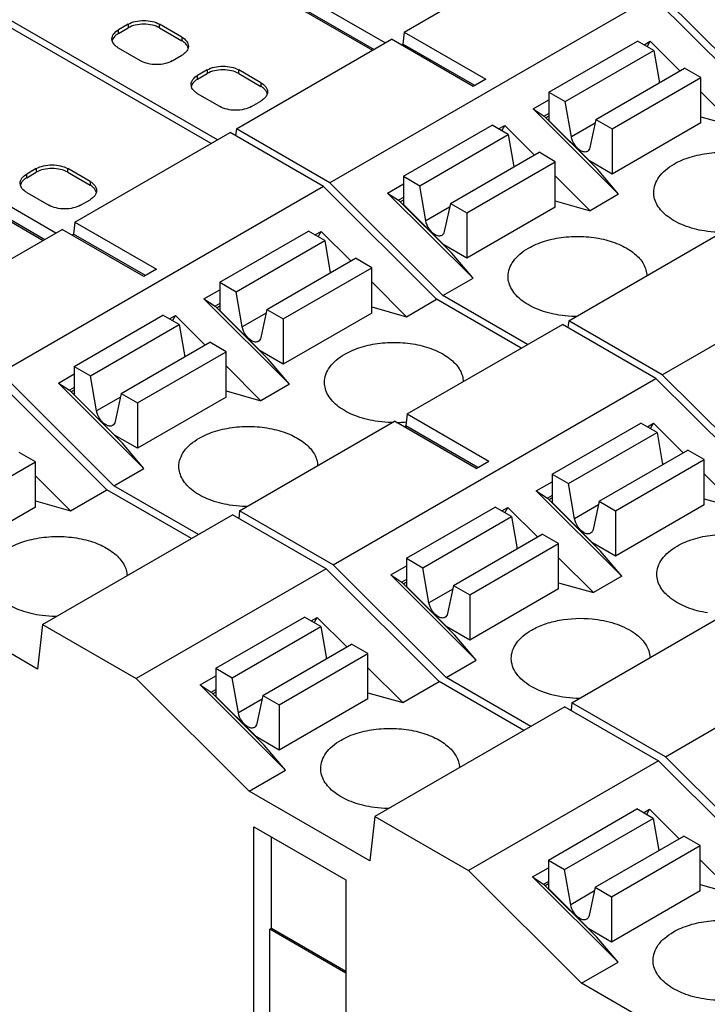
# Model space of a CAD drawing. Header units: inches. Extents: x 0 to 22, y 0 to 17.
# Tile 7 of 24: x 3.5 to 4.1, y 13 to 13.9. Entities that reach past the tile are written whole.
import ezdxf

# ---------------------------------------------------------------- set-up
doc = ezdxf.new("R2010")
doc.units = ezdxf.units.IN
doc.header["$LTSCALE"] = 1.21
doc.header["$MEASUREMENT"] = 0
doc.layers.get('0').update_dxf_attribs({"linetype": 'CONTINUOUS'})

msp = doc.modelspace()

# ---------------------------------------------------------------- linework, layer by layer
at = {"color": 7, "linetype": 'CONTINUOUS'}
for p, q in [((3.7951, 13.86632), (3.50471, 14.03399)), ((3.49357, 14.02756), (3.78397, 13.85989)), ((3.50471, 14.02274), (3.78536, 13.8607)), ((3.64199, 13.77792), (3.32536, 13.96073)), ((3.64756, 13.78113), (3.33092, 13.96395)), ((3.8118, 13.87596), (3.94821, 13.95473)), ((4.1355, 13.81123), (4.03606, 13.91043)), ((4.0305, 13.90722), (3.74654, 13.74327)), ((4.0305, 13.90722), (4.12993, 13.80802)), ((3.56895, 13.88278), (3.5606, 13.87795)), ((3.56895, 13.88278), (3.56895, 13.87956)), ((3.59679, 13.87956), (3.59679, 13.88278)), ((3.61627, 13.87153), (3.59679, 13.88278)), ((3.5606, 13.87474), (3.56895, 13.87956)), ((3.5606, 13.87474), (3.5606, 13.87795)), ((3.59679, 13.87956), (3.61627, 13.86831)), ((3.8118, 13.87596), (3.81061, 13.86541)), ((3.8118, 13.87596), (3.88361, 13.83451)), ((3.50558, 13.69915), (3.21518, 13.86683)), ((3.55507, 13.86815), (3.55483, 13.86992)), ((3.61627, 13.87153), (3.61627, 13.86831)), ((3.66426, 13.79077), (3.80067, 13.86954)), ((3.87247, 13.82808), (3.80067, 13.86954)), ((3.80921, 13.8646), (3.81061, 13.86541)), ((3.87387, 13.82888), (3.81061, 13.86541)), ((3.9392, 13.82298), (4.01715, 13.86799)), ((4.0315, 13.8597), (4.01715, 13.86799)), ((4.02291, 13.86466), (4.02829, 13.86777)), ((4.02568, 13.86306), (4.02829, 13.86777)), ((4.02829, 13.86777), (4.05437, 13.84175)), ((3.20405, 13.8604), (3.49444, 13.69272)), ((3.58008, 13.85063), (3.5606, 13.86188)), ((3.95355, 13.8147), (4.0315, 13.8597)), ((4.0315, 13.8597), (4.0364, 13.83137)), ((3.21518, 13.85558), (3.49584, 13.69353)), ((3.60792, 13.85063), (3.61627, 13.85545)), ((3.63854, 13.84259), (3.63019, 13.83777)), ((3.63019, 13.83456), (3.63854, 13.83938)), ((3.63854, 13.84259), (3.63854, 13.83938)), ((3.66638, 13.83938), (3.66638, 13.84259)), ((3.68587, 13.83134), (3.66638, 13.84259)), ((3.66638, 13.83938), (3.68587, 13.82813)), ((3.98053, 13.79912), (4.05848, 13.84412)), ((4.07283, 13.83584), (4.05848, 13.84412)), ((3.63019, 13.83456), (3.63019, 13.83777)), ((3.68587, 13.83134), (3.68587, 13.82813)), ((3.88361, 13.83451), (3.87247, 13.82808)), ((3.99488, 13.79083), (4.07283, 13.83584)), ((4.03619, 13.83256), (4.03702, 13.83173)), ((4.07283, 13.79598), (4.07283, 13.83584)), ((3.62467, 13.82796), (3.62443, 13.82973)), ((3.9392, 13.82298), (3.9392, 13.79806)), ((3.9392, 13.82298), (3.95355, 13.8147)), ((4.07283, 13.82333), (4.10348, 13.79275)), ((3.64968, 13.81044), (3.63019, 13.8217)), ((3.67752, 13.81044), (3.68587, 13.81527)), ((3.92528, 13.80829), (3.9392, 13.81633)), ((3.95889, 13.78381), (3.95355, 13.8147)), ((3.92528, 13.80829), (3.93503, 13.80195)), ((3.92528, 13.80829), (4.00048, 13.73328)), ((3.9392, 13.80436), (3.93503, 13.80195)), ((3.98173, 13.75535), (3.93503, 13.80195)), ((3.9392, 13.80205), (3.93649, 13.80049)), ((3.9392, 13.79806), (3.97475, 13.7626)), ((3.97984, 13.79591), (3.95889, 13.78381)), ((3.98053, 13.79912), (3.9752, 13.7744)), ((3.98053, 13.79912), (3.99488, 13.79083)), ((4.07283, 13.79598), (3.99488, 13.75097)), ((4.07283, 13.80143), (4.10348, 13.79275)), ((3.52228, 13.7088), (3.65869, 13.78756)), ((3.74097, 13.74005), (3.65869, 13.78756)), ((3.66426, 13.79077), (3.66357, 13.78474)), ((3.74654, 13.74327), (3.66426, 13.79077)), ((3.81114, 13.74904), (3.88909, 13.79405)), ((3.90344, 13.78576), (3.88909, 13.79405)), ((3.89485, 13.79072), (3.90023, 13.79383)), ((3.89762, 13.78912), (3.90023, 13.79383)), ((3.92631, 13.76781), (3.90023, 13.79383)), ((3.99488, 13.79083), (3.99488, 13.75097)), ((3.82549, 13.74076), (3.90344, 13.78576)), ((3.90344, 13.78576), (3.90834, 13.75743)), ((3.85248, 13.72518), (3.93042, 13.77018)), ((3.94477, 13.7619), (3.93042, 13.77018)), ((3.86682, 13.71689), (3.94477, 13.7619)), ((3.94477, 13.72204), (3.94477, 13.7619)), ((3.99488, 13.75097), (3.97475, 13.7626)), ((3.48821, 13.75579), (3.47986, 13.75097)), ((3.47986, 13.74776), (3.48821, 13.75258)), ((3.48821, 13.75579), (3.48821, 13.75258)), ((3.51605, 13.75258), (3.51605, 13.75579)), ((3.53554, 13.74454), (3.51605, 13.75579)), ((3.51605, 13.75258), (3.53554, 13.74133)), ((3.90813, 13.75862), (3.90896, 13.75779)), ((4.00048, 13.73328), (3.98173, 13.75535)), ((3.47986, 13.74776), (3.47986, 13.75097)), ((3.53554, 13.74454), (3.53554, 13.74133)), ((3.81114, 13.74904), (3.81114, 13.72412)), ((3.81114, 13.74904), (3.82549, 13.74076)), ((3.97542, 13.71881), (3.94477, 13.74939)), ((3.74097, 13.74005), (3.45701, 13.5761)), ((3.47434, 13.74116), (3.4741, 13.74293)), ((3.74097, 13.74005), (3.8404, 13.64085)), ((3.84597, 13.64407), (3.74654, 13.74327)), ((3.79723, 13.73435), (3.81114, 13.74239)), ((3.83083, 13.70987), (3.82549, 13.74076)), ((4.03885, 13.57449), (4.3228, 13.73844)), ((3.47986, 13.7349), (3.49935, 13.72365)), ((3.52719, 13.72365), (3.53554, 13.72847)), ((3.79723, 13.73435), (3.80697, 13.72801)), ((3.87242, 13.65934), (3.79723, 13.73435)), ((3.81114, 13.73042), (3.80697, 13.72801)), ((3.85367, 13.68141), (3.80697, 13.72801)), ((3.81114, 13.72811), (3.80843, 13.72655)), ((3.94477, 13.72749), (3.97542, 13.71881)), ((4.00048, 13.73328), (3.97542, 13.71881)), ((3.81114, 13.72412), (3.84669, 13.68866)), ((3.85178, 13.72197), (3.83083, 13.70987)), ((3.85248, 13.72518), (3.84714, 13.70046)), ((3.85248, 13.72518), (3.86682, 13.71689)), ((3.94477, 13.72204), (3.86682, 13.67703)), ((3.86682, 13.71689), (3.86682, 13.67703)), ((3.37473, 13.62361), (3.51114, 13.70237)), ((3.58295, 13.66091), (3.51114, 13.70237)), ((3.52228, 13.7088), (3.52108, 13.69824)), ((3.52228, 13.7088), (3.59408, 13.66734)), ((3.64968, 13.65581), (3.72763, 13.70082)), ((3.74198, 13.69254), (3.72763, 13.70082)), ((3.73339, 13.69749), (3.73876, 13.7006)), ((3.73616, 13.69589), (3.73876, 13.7006)), ((3.73876, 13.7006), (3.76484, 13.67458)), ((3.95657, 13.622), (4.09298, 13.70076)), ((3.51969, 13.69743), (3.52108, 13.69824)), ((3.58434, 13.66171), (3.52108, 13.69824)), ((3.66403, 13.64753), (3.74198, 13.69254)), ((3.74198, 13.69254), (3.74687, 13.6642)), ((3.86682, 13.67703), (3.84669, 13.68866)), ((3.69101, 13.63195), (3.76896, 13.67696)), ((3.78331, 13.66867), (3.76896, 13.67696)), ((3.87242, 13.65934), (3.85367, 13.68141)), ((3.59408, 13.66734), (3.58295, 13.66091)), ((3.70536, 13.62367), (3.78331, 13.66867)), ((3.78331, 13.62881), (3.78331, 13.66867)), ((3.74667, 13.6654), (3.7475, 13.66456)), ((3.84597, 13.64407), (3.87242, 13.65934)), ((3.63576, 13.64113), (3.64968, 13.64916)), ((3.64968, 13.65581), (3.64968, 13.63089)), ((3.64968, 13.65581), (3.66403, 13.64753)), ((3.78331, 13.65616), (3.81396, 13.62558)), ((3.63576, 13.64113), (3.6455, 13.63478)), ((3.63576, 13.64113), (3.71095, 13.56611)), ((3.66936, 13.61664), (3.66403, 13.64753)), ((3.81396, 13.62558), (3.8404, 13.64085)), ((3.91481, 13.59789), (3.8404, 13.64085)), ((3.92038, 13.6011), (3.84597, 13.64407)), ((3.64968, 13.63719), (3.6455, 13.63478)), ((3.69221, 13.58818), (3.6455, 13.63478)), ((3.64968, 13.63488), (3.64697, 13.63332)), ((3.69101, 13.63195), (3.68567, 13.60723)), ((3.69101, 13.63195), (3.70536, 13.62367)), ((3.78331, 13.63426), (3.81396, 13.62558)), ((3.52162, 13.58187), (3.59957, 13.62688)), ((3.61392, 13.6186), (3.59957, 13.62688)), ((3.60533, 13.62355), (3.61071, 13.62666)), ((3.6081, 13.62195), (3.61071, 13.62666)), ((3.63679, 13.60064), (3.61071, 13.62666)), ((3.64968, 13.63089), (3.68522, 13.59543)), ((3.69032, 13.62874), (3.66936, 13.61664)), ((3.78331, 13.62881), (3.70536, 13.58381)), ((3.70536, 13.62367), (3.70536, 13.58381)), ((3.53597, 13.57359), (3.61392, 13.6186)), ((3.61392, 13.6186), (3.61881, 13.59026)), ((3.81459, 13.54002), (3.951, 13.61878)), ((4.03328, 13.57128), (3.951, 13.61878)), ((3.95657, 13.622), (3.95588, 13.61596)), ((4.03885, 13.57449), (3.95657, 13.622)), ((3.56295, 13.55801), (3.6409, 13.60302)), ((3.65525, 13.59473), (3.6409, 13.60302)), ((3.5773, 13.54973), (3.65525, 13.59473)), ((3.61861, 13.59146), (3.61944, 13.59063)), ((3.65525, 13.55487), (3.65525, 13.59473)), ((3.70536, 13.58381), (3.68522, 13.59543)), ((3.71095, 13.56611), (3.69221, 13.58818)), ((3.52162, 13.58187), (3.52162, 13.55695)), ((3.52162, 13.58187), (3.53597, 13.57359)), ((3.6859, 13.55164), (3.65525, 13.58222)), ((3.45087, 13.57255), (3.55031, 13.47335)), ((3.55645, 13.4769), (3.45701, 13.5761)), ((3.5077, 13.56719), (3.52162, 13.57522)), ((3.54131, 13.5427), (3.53597, 13.57359)), ((3.74932, 13.40732), (4.03328, 13.57128)), ((4.03328, 13.57128), (4.13271, 13.47208)), ((4.13828, 13.47529), (4.03885, 13.57449)), ((3.5077, 13.56719), (3.51745, 13.56084)), ((3.58289, 13.49217), (3.5077, 13.56719)), ((3.52162, 13.56325), (3.51745, 13.56084)), ((3.71095, 13.56611), (3.6859, 13.55164)), ((3.56415, 13.51424), (3.51745, 13.56084)), ((3.52162, 13.56094), (3.51891, 13.55938)), ((3.52162, 13.55695), (3.55717, 13.52149)), ((3.56226, 13.5548), (3.54131, 13.5427)), ((3.56295, 13.55801), (3.55761, 13.53329)), ((3.56295, 13.55801), (3.5773, 13.54973)), ((3.65525, 13.55487), (3.5773, 13.50987)), ((3.65525, 13.56032), (3.6859, 13.55164)), ((3.5773, 13.54973), (3.5773, 13.50987)), ((3.81459, 13.54002), (3.81339, 13.52946)), ((3.81459, 13.54002), (3.88639, 13.49856)), ((3.66704, 13.45483), (3.80345, 13.53359)), ((3.87526, 13.49213), (3.80345, 13.53359)), ((3.812, 13.52866), (3.81339, 13.52946)), ((3.87665, 13.49294), (3.81339, 13.52946)), ((3.94199, 13.48704), (4.01994, 13.53204)), ((4.03428, 13.52376), (4.01994, 13.53204)), ((4.0257, 13.52872), (4.03107, 13.53182)), ((4.02847, 13.52712), (4.03107, 13.53182)), ((4.03107, 13.53182), (4.05715, 13.5058)), ((3.5773, 13.50987), (3.55717, 13.52149)), ((3.95633, 13.47875), (4.03428, 13.52376)), ((4.03428, 13.52376), (4.03918, 13.49543)), ((3.58289, 13.49217), (3.56415, 13.51424)), ((3.48764, 13.49796), (3.47329, 13.50624)), ((3.98332, 13.46317), (4.06127, 13.50818)), ((4.07561, 13.4999), (4.06127, 13.50818)), ((3.40969, 13.45295), (3.48764, 13.49796)), ((3.48764, 13.4581), (3.48764, 13.49796)), ((3.87526, 13.49213), (3.88639, 13.49856)), ((3.99767, 13.45489), (4.07561, 13.4999)), ((4.03897, 13.49662), (4.03981, 13.49579)), ((4.07561, 13.46004), (4.07561, 13.4999)), ((3.48764, 13.48545), (3.51829, 13.45487)), ((3.55645, 13.4769), (3.58289, 13.49217)), ((3.94199, 13.48704), (3.95633, 13.47875)), ((3.94199, 13.48704), (3.94199, 13.46212)), ((4.07561, 13.48739), (4.10626, 13.45681)), ((3.63085, 13.43394), (3.55645, 13.4769)), ((3.92807, 13.47235), (3.94199, 13.48039)), ((3.96167, 13.44787), (3.95633, 13.47875)), ((3.51829, 13.45487), (3.55031, 13.47335)), ((3.62471, 13.43039), (3.55031, 13.47335)), ((3.92807, 13.47235), (3.93781, 13.466)), ((3.92807, 13.47235), (4.00326, 13.39733)), ((3.94199, 13.46841), (3.93781, 13.466)), ((3.48764, 13.4581), (3.40969, 13.41309)), ((3.48764, 13.46355), (3.51829, 13.45487)), ((3.81393, 13.4131), (3.89188, 13.45811)), ((3.90622, 13.44982), (3.89188, 13.45811)), ((3.98452, 13.41941), (3.93781, 13.466)), ((3.94199, 13.46611), (3.93928, 13.46454)), ((3.94199, 13.46212), (3.97753, 13.42666)), ((3.98263, 13.45997), (3.96167, 13.44787)), ((3.98332, 13.46317), (3.97798, 13.43845)), ((3.98332, 13.46317), (3.99767, 13.45489)), ((4.07561, 13.46004), (3.99767, 13.41503)), ((4.07561, 13.46548), (4.10626, 13.45681)), ((3.49387, 13.35484), (3.6609, 13.45129)), ((3.74318, 13.40378), (3.6609, 13.45129)), ((3.66704, 13.45483), (3.66629, 13.44818)), ((3.74932, 13.40732), (3.66704, 13.45483)), ((3.82828, 13.40481), (3.90622, 13.44982)), ((3.89764, 13.45478), (3.90301, 13.45788)), ((3.90041, 13.45318), (3.90301, 13.45788)), ((3.92909, 13.43187), (3.90301, 13.45788)), ((3.90622, 13.44982), (3.91112, 13.42149)), ((3.99767, 13.45489), (3.99767, 13.41503)), ((3.85526, 13.38923), (3.93321, 13.43424)), ((3.94756, 13.42596), (3.93321, 13.43424)), ((3.86961, 13.38095), (3.94756, 13.42596)), ((3.94756, 13.3861), (3.94756, 13.42596)), ((3.99767, 13.41503), (3.97753, 13.42666)), ((3.91092, 13.42268), (3.91175, 13.42185)), ((4.00326, 13.39733), (3.98452, 13.41941)), ((3.84876, 13.30812), (3.74932, 13.40732)), ((3.80001, 13.39841), (3.81393, 13.40645)), ((3.81393, 13.4131), (3.82828, 13.40481)), ((3.81393, 13.4131), (3.81393, 13.38818)), ((3.97821, 13.38287), (3.94756, 13.41345)), ((3.74318, 13.40378), (3.57615, 13.30733)), ((3.74318, 13.40378), (3.84261, 13.30458)), ((3.80001, 13.39841), (3.80975, 13.39206)), ((3.8752, 13.32339), (3.80001, 13.39841)), ((3.83361, 13.37393), (3.82828, 13.40481)), ((4.04163, 13.23855), (4.32559, 13.4025)), ((3.81393, 13.39448), (3.80975, 13.39206)), ((3.85646, 13.34547), (3.80975, 13.39206)), ((3.81393, 13.39217), (3.81122, 13.3906)), ((3.85526, 13.38923), (3.84992, 13.36451)), ((3.85526, 13.38923), (3.86961, 13.38095)), ((3.94756, 13.39154), (3.97821, 13.38287)), ((4.00326, 13.39733), (3.97821, 13.38287)), ((3.81393, 13.38818), (3.84947, 13.35272)), ((3.85457, 13.38603), (3.83361, 13.37393)), ((3.94756, 13.3861), (3.86961, 13.34109)), ((3.86961, 13.38095), (3.86961, 13.34109)), ((3.48942, 13.31562), (3.38327, 13.37691)), ((3.95935, 13.28606), (4.09576, 13.36482)), ((3.49387, 13.35484), (3.48942, 13.31562)), ((3.49387, 13.35484), (3.57615, 13.30733)), ((3.64632, 13.31633), (3.72427, 13.36133)), ((3.73862, 13.35305), (3.72427, 13.36133)), ((3.73003, 13.35801), (3.73541, 13.36111)), ((3.7328, 13.35641), (3.73541, 13.36111)), ((3.73541, 13.36111), (3.76149, 13.33509)), ((3.66067, 13.30804), (3.73862, 13.35305)), ((3.73862, 13.35305), (3.74352, 13.32472)), ((3.86961, 13.34109), (3.84947, 13.35272)), ((3.68765, 13.29246), (3.7656, 13.33747)), ((3.77995, 13.32918), (3.7656, 13.33747)), ((3.8752, 13.32339), (3.85646, 13.34547)), ((3.702, 13.28418), (3.77995, 13.32918)), ((3.77995, 13.28932), (3.77995, 13.32918)), ((3.74331, 13.32591), (3.74414, 13.32508)), ((3.84876, 13.30812), (3.8752, 13.32339)), ((3.64632, 13.31633), (3.66067, 13.30804)), ((3.64632, 13.31633), (3.64632, 13.2914)), ((3.77995, 13.31667), (3.8106, 13.28609)), ((3.67558, 13.20814), (3.57615, 13.30733)), ((3.6324, 13.30164), (3.64632, 13.30967)), ((3.66601, 13.27716), (3.66067, 13.30804)), ((3.8106, 13.28609), (3.84261, 13.30458)), ((3.91702, 13.26162), (3.84261, 13.30458)), ((3.92316, 13.26516), (3.84876, 13.30812)), ((3.6324, 13.30164), (3.64215, 13.29529)), ((3.7076, 13.22662), (3.6324, 13.30164)), ((3.64215, 13.29529), (3.64632, 13.2977)), ((3.68885, 13.2487), (3.64215, 13.29529)), ((3.64632, 13.2954), (3.64361, 13.29383)), ((3.77995, 13.29477), (3.8106, 13.28609)), ((3.64632, 13.2914), (3.68187, 13.25594)), ((3.68696, 13.28925), (3.66601, 13.27716)), ((3.68765, 13.29246), (3.68232, 13.26774)), ((3.68765, 13.29246), (3.702, 13.28418)), ((3.77995, 13.28932), (3.702, 13.24432)), ((3.95935, 13.28606), (3.9586, 13.2794)), ((4.04163, 13.23855), (3.95935, 13.28606)), ((3.702, 13.28418), (3.702, 13.24432)), ((3.95321, 13.28251), (3.78618, 13.18607)), ((3.95321, 13.28251), (4.03549, 13.235)), ((3.702, 13.24432), (3.68187, 13.25594)), ((3.7076, 13.22662), (3.68885, 13.2487)), ((4.03549, 13.235), (3.86846, 13.13856)), ((4.03549, 13.235), (4.13492, 13.1358)), ((4.14106, 13.13935), (4.04163, 13.23855)), ((3.67558, 13.20814), (3.7076, 13.22662)), ((3.78173, 13.14685), (3.67558, 13.20814)), ((3.93863, 13.14755), (4.01658, 13.19256)), ((4.03093, 13.18427), (4.01658, 13.19256)), ((4.02234, 13.18923), (4.02772, 13.19234)), ((4.02511, 13.18763), (4.02772, 13.19234)), ((4.02772, 13.19234), (4.05379, 13.16632)), ((3.78618, 13.18607), (3.78173, 13.14685)), ((3.78618, 13.18607), (3.86846, 13.13856)), ((3.95298, 13.13927), (4.03093, 13.18427)), ((4.03093, 13.18427), (4.03582, 13.15594)), ((3.67973, 13.17681), (3.76046, 13.1302)), ((3.67973, 12.91644), (3.67973, 13.17681)), ((3.69504, 13.08761), (3.69504, 13.16797)), ((3.97996, 13.12369), (4.05791, 13.16869)), ((4.07226, 13.16041), (4.05791, 13.16869)), ((3.99431, 13.1154), (4.07226, 13.16041)), ((4.03562, 13.15713), (4.03645, 13.1563)), ((4.07226, 13.12055), (4.07226, 13.16041)), ((3.93863, 13.14755), (3.95298, 13.13927)), ((3.93863, 13.14755), (3.93863, 13.12263)), ((4.07226, 13.1479), (4.10291, 13.11732)), ((3.96789, 13.03936), (3.86846, 13.13856)), ((3.92471, 13.13286), (3.93863, 13.1409)), ((3.95832, 13.10838), (3.95298, 13.13927)), ((3.76046, 13.1302), (3.76046, 12.86983)), ((3.92471, 13.13286), (3.93446, 13.12652)), ((3.9999, 13.05785), (3.92471, 13.13286)), ((3.93446, 13.12652), (3.93863, 13.12893)), ((3.98116, 13.07992), (3.93446, 13.12652)), ((3.93863, 13.12662), (3.93592, 13.12506)), ((3.93863, 13.12263), (3.97418, 13.08717)), ((3.97927, 13.12048), (3.95832, 13.10838)), ((3.97996, 13.12369), (3.97462, 13.09897)), ((3.97996, 13.12369), (3.99431, 13.1154)), ((4.07226, 13.12055), (3.99431, 13.07554)), ((4.07226, 13.126), (4.10291, 13.11732)), ((3.99431, 13.1154), (3.99431, 13.07554)), ((3.69365, 13.08681), (3.69504, 13.08761)), ((3.76046, 13.04823), (3.69365, 13.08681)), ((3.69365, 12.92448), (3.69365, 13.08681)), ((3.69504, 13.08761), (3.76046, 13.04984)), ((3.99431, 13.07554), (3.97418, 13.08717)), ((3.9999, 13.05785), (3.98116, 13.07992)), ((3.96789, 13.03936), (3.9999, 13.05785)), ((4.07404, 12.97807), (3.96789, 13.03936))]:
    msp.add_line(p, q, dxfattribs=at)
msp.add_arc((3.80284, 13.63686), 0.10436, 271.20371, 276.08982, dxfattribs=at)
for points, knots in [([(3.56895, 13.88278), (3.57092, 13.88392), (3.57552, 13.88558), (3.58287, 13.88638), (3.59021, 13.88558), (3.59481, 13.88392), (3.59679, 13.88278)], [0, 0, 0, 0, 0.237254, 0.5, 0.762746, 1, 1, 1, 1]), ([(3.59679, 13.87956), (3.59481, 13.8807), (3.59021, 13.88237), (3.58287, 13.88316), (3.57552, 13.88237), (3.57092, 13.8807), (3.56895, 13.87956)], [0, 0, 0, 0, 0.237254, 0.5, 0.762746, 1, 1, 1, 1]), ([(3.55483, 13.86992), (3.55483, 13.87067), (3.55511, 13.87223), (3.55677, 13.87528), (3.55897, 13.87701), (3.5606, 13.87795)], [0, 0, 0, 0, 0.218409, 0.452256, 1, 1, 1, 1]), ([(3.5606, 13.87474), (3.5599, 13.87434), (3.55756, 13.87279), (3.5556, 13.87042), (3.55507, 13.86848)], [0, 0, 0, 0, 0.286027, 1, 1, 1, 1]), ([(3.5606, 13.86188), (3.5599, 13.86228), (3.55756, 13.86383), (3.5556, 13.8662), (3.55507, 13.86815)], [0, 0, 0, 0, 0.286027, 1, 1, 1, 1]), ([(3.61627, 13.87153), (3.6179, 13.87059), (3.6201, 13.86885), (3.62176, 13.8658), (3.62204, 13.86424), (3.62204, 13.86349)], [0, 0, 0, 0, 0.547744, 0.781591, 1, 1, 1, 1]), ([(3.6199, 13.86542), (3.61966, 13.8657), (3.61858, 13.86681), (3.6173, 13.86772), (3.61627, 13.86831)], [0, 0, 0, 0, 0.234325, 1, 1, 1, 1]), ([(3.62184, 13.86188), (3.62176, 13.86219), (3.62135, 13.86349), (3.62058, 13.86465), (3.6199, 13.86542)], [0, 0, 0, 0, 0.237067, 1, 1, 1, 1]), ([(3.6199, 13.85834), (3.61966, 13.85807), (3.61858, 13.85695), (3.6173, 13.85604), (3.61627, 13.85545)], [0, 0, 0, 0, 0.234325, 1, 1, 1, 1]), ([(3.62204, 13.86349), (3.62204, 13.86259), (3.62163, 13.86068), (3.62056, 13.85908), (3.6199, 13.85834)], [0, 0, 0, 0, 0.47659, 1, 1, 1, 1]), ([(3.60792, 13.85063), (3.60595, 13.84949), (3.60135, 13.84782), (3.594, 13.84703), (3.58665, 13.84782), (3.58206, 13.84949), (3.58008, 13.85063)], [0, 0, 0, 0, 0.237254, 0.5, 0.762746, 1, 1, 1, 1]), ([(3.63854, 13.84259), (3.64052, 13.84373), (3.64512, 13.8454), (3.65246, 13.84619), (3.65981, 13.8454), (3.66441, 13.84373), (3.66638, 13.84259)], [0, 0, 0, 0, 0.237254, 0.5, 0.762746, 1, 1, 1, 1]), ([(3.66638, 13.83938), (3.66441, 13.84052), (3.65981, 13.84218), (3.65246, 13.84298), (3.64512, 13.84218), (3.64052, 13.84052), (3.63854, 13.83938)], [0, 0, 0, 0, 0.237254, 0.5, 0.762746, 1, 1, 1, 1]), ([(3.62443, 13.82973), (3.62443, 13.83048), (3.6247, 13.83205), (3.62637, 13.8351), (3.62856, 13.83683), (3.63019, 13.83777)], [0, 0, 0, 0, 0.218409, 0.452256, 1, 1, 1, 1]), ([(3.63019, 13.83456), (3.62949, 13.83415), (3.62716, 13.8326), (3.6252, 13.83023), (3.62467, 13.82829)], [0, 0, 0, 0, 0.286027, 1, 1, 1, 1]), ([(3.68587, 13.83134), (3.6875, 13.8304), (3.6897, 13.82867), (3.69136, 13.82562), (3.69163, 13.82405), (3.69163, 13.8233)], [0, 0, 0, 0, 0.547744, 0.781591, 1, 1, 1, 1]), ([(3.63019, 13.8217), (3.62949, 13.8221), (3.62716, 13.82365), (3.6252, 13.82602), (3.62467, 13.82796)], [0, 0, 0, 0, 0.286027, 1, 1, 1, 1]), ([(3.6895, 13.82524), (3.68926, 13.82551), (3.68818, 13.82662), (3.6869, 13.82753), (3.68587, 13.82813)], [0, 0, 0, 0, 0.234325, 1, 1, 1, 1]), ([(3.69144, 13.8217), (3.69136, 13.82201), (3.69094, 13.8233), (3.69018, 13.82446), (3.6895, 13.82524)], [0, 0, 0, 0, 0.237067, 1, 1, 1, 1]), ([(3.69163, 13.8233), (3.69163, 13.8224), (3.69123, 13.8205), (3.69015, 13.8189), (3.6895, 13.81815)], [0, 0, 0, 0, 0.47659, 1, 1, 1, 1]), ([(3.6895, 13.81815), (3.68926, 13.81788), (3.68818, 13.81677), (3.6869, 13.81586), (3.68587, 13.81527)], [0, 0, 0, 0, 0.234325, 1, 1, 1, 1]), ([(3.67752, 13.81044), (3.67554, 13.8093), (3.67095, 13.80764), (3.6636, 13.80684), (3.65625, 13.80764), (3.65166, 13.8093), (3.64968, 13.81044)], [0, 0, 0, 0, 0.237254, 0.5, 0.762746, 1, 1, 1, 1]), ([(3.96704, 13.77155), (3.96493, 13.77277), (3.96137, 13.77656), (3.95933, 13.78128), (3.95889, 13.78381)], [0, 0, 0, 0, 0.487733, 1, 1, 1, 1]), ([(3.97295, 13.77096), (3.97215, 13.7705), (3.96997, 13.77017), (3.96802, 13.77098), (3.96704, 13.77155)], [0, 0, 0, 0, 0.449117, 1, 1, 1, 1]), ([(3.9752, 13.7744), (3.97504, 13.77367), (3.97455, 13.77232), (3.97352, 13.77129), (3.97295, 13.77096)], [0, 0, 0, 0, 0.531519, 1, 1, 1, 1]), ([(4.04917, 13.75981), (4.05365, 13.7624), (4.06379, 13.7666), (4.08031, 13.76994), (4.09781, 13.77048), (4.11487, 13.76816), (4.13013, 13.76317), (4.14244, 13.75587), (4.14971, 13.74781), (4.15271, 13.74079), (4.15328, 13.73726), (4.15333, 13.73553)], [0, 0, 0, 0, 0.128374, 0.269566, 0.416399, 0.56063, 0.694506, 0.812286, 0.912275, 0.957104, 1, 1, 1, 1]), ([(3.48821, 13.75579), (3.49019, 13.75693), (3.49479, 13.7586), (3.50213, 13.7594), (3.50948, 13.7586), (3.51408, 13.75693), (3.51605, 13.75579)], [0, 0, 0, 0, 0.237254, 0.5, 0.762746, 1, 1, 1, 1]), ([(3.51605, 13.75258), (3.51408, 13.75372), (3.50948, 13.75539), (3.50213, 13.75618), (3.49479, 13.75539), (3.49019, 13.75372), (3.48821, 13.75258)], [0, 0, 0, 0, 0.237254, 0.5, 0.762746, 1, 1, 1, 1]), ([(4.03129, 13.7349), (4.03129, 13.73722), (4.03215, 13.74207), (4.03583, 13.74882), (4.04163, 13.75492), (4.04649, 13.75827), (4.04917, 13.75981)], [0, 0, 0, 0, 0.217787, 0.450917, 0.710299, 1, 1, 1, 1]), ([(3.4741, 13.74293), (3.4741, 13.74368), (3.47437, 13.74525), (3.47604, 13.7483), (3.47823, 13.75003), (3.47986, 13.75097)], [0, 0, 0, 0, 0.218409, 0.452256, 1, 1, 1, 1]), ([(3.47986, 13.74776), (3.47916, 13.74735), (3.47683, 13.74581), (3.47487, 13.74343), (3.47434, 13.74149)], [0, 0, 0, 0, 0.286027, 1, 1, 1, 1]), ([(3.53554, 13.74454), (3.53717, 13.7436), (3.53937, 13.74187), (3.54103, 13.73882), (3.5413, 13.73725), (3.5413, 13.73651)], [0, 0, 0, 0, 0.547744, 0.781591, 1, 1, 1, 1]), ([(3.47986, 13.7349), (3.47916, 13.7353), (3.47683, 13.73685), (3.47487, 13.73922), (3.47434, 13.74116)], [0, 0, 0, 0, 0.286027, 1, 1, 1, 1]), ([(3.53917, 13.73844), (3.53893, 13.73871), (3.53785, 13.73982), (3.53657, 13.74073), (3.53554, 13.74133)], [0, 0, 0, 0, 0.234325, 1, 1, 1, 1]), ([(3.54111, 13.7349), (3.54103, 13.73521), (3.54061, 13.7365), (3.53985, 13.73767), (3.53917, 13.73844)], [0, 0, 0, 0, 0.237067, 1, 1, 1, 1]), ([(3.5413, 13.73651), (3.5413, 13.7356), (3.5409, 13.7337), (3.53982, 13.7321), (3.53917, 13.73136)], [0, 0, 0, 0, 0.47659, 1, 1, 1, 1]), ([(3.53917, 13.73136), (3.53893, 13.73108), (3.53785, 13.72997), (3.53657, 13.72906), (3.53554, 13.72847)], [0, 0, 0, 0, 0.234325, 1, 1, 1, 1]), ([(4.07594, 13.70096), (4.06984, 13.70194), (4.0585, 13.70485), (4.0459, 13.71141), (4.03837, 13.7181), (4.03436, 13.72338), (4.03187, 13.72903), (4.03129, 13.73298), (4.03129, 13.7349)], [0, 0, 0, 0, 0.306979, 0.577307, 0.69628, 0.804701, 0.904714, 1, 1, 1, 1]), ([(3.52719, 13.72365), (3.52521, 13.72251), (3.52062, 13.72084), (3.51327, 13.72004), (3.50592, 13.72084), (3.50133, 13.72251), (3.49935, 13.72365)], [0, 0, 0, 0, 0.237254, 0.5, 0.762746, 1, 1, 1, 1]), ([(3.83898, 13.69761), (3.83687, 13.69883), (3.83331, 13.70262), (3.83127, 13.70734), (3.83083, 13.70987)], [0, 0, 0, 0, 0.487733, 1, 1, 1, 1]), ([(4.09118, 13.69967), (4.0899, 13.69969), (4.08479, 13.69984), (4.0797, 13.70035), (4.07594, 13.70096)], [0, 0, 0, 0, 0.252308, 1, 1, 1, 1]), ([(3.84489, 13.69702), (3.84409, 13.69656), (3.84191, 13.69623), (3.83996, 13.69704), (3.83898, 13.69761)], [0, 0, 0, 0, 0.449117, 1, 1, 1, 1]), ([(3.84714, 13.70046), (3.84698, 13.69973), (3.84649, 13.69838), (3.84546, 13.69735), (3.84489, 13.69702)], [0, 0, 0, 0, 0.531519, 1, 1, 1, 1]), ([(3.92111, 13.68587), (3.92559, 13.68846), (3.93573, 13.69266), (3.95226, 13.696), (3.96975, 13.69654), (3.98681, 13.69422), (4.00207, 13.68923), (4.01438, 13.68193), (4.02165, 13.67387), (4.02465, 13.66685), (4.02522, 13.66332), (4.02527, 13.66159)], [0, 0, 0, 0, 0.128374, 0.269566, 0.416399, 0.56063, 0.694506, 0.812286, 0.912275, 0.957104, 1, 1, 1, 1]), ([(3.90324, 13.66096), (3.90324, 13.66328), (3.90409, 13.66813), (3.90777, 13.67488), (3.91357, 13.68098), (3.91843, 13.68433), (3.92111, 13.68587)], [0, 0, 0, 0, 0.217787, 0.450917, 0.710299, 1, 1, 1, 1]), ([(3.94788, 13.62702), (3.94178, 13.628), (3.93044, 13.63091), (3.91784, 13.63747), (3.91032, 13.64416), (3.9063, 13.64944), (3.90381, 13.65509), (3.90324, 13.65904), (3.90324, 13.66096)], [0, 0, 0, 0, 0.306979, 0.577307, 0.69628, 0.804701, 0.904714, 1, 1, 1, 1]), ([(3.96312, 13.62573), (3.96184, 13.62575), (3.95674, 13.6259), (3.95164, 13.62641), (3.94788, 13.62702)], [0, 0, 0, 0, 0.252308, 1, 1, 1, 1]), ([(3.67752, 13.60438), (3.6754, 13.6056), (3.67184, 13.60939), (3.6698, 13.61411), (3.66936, 13.61664)], [0, 0, 0, 0, 0.487733, 1, 1, 1, 1]), ([(3.68567, 13.60723), (3.68552, 13.6065), (3.68503, 13.60515), (3.68399, 13.60412), (3.68342, 13.6038)], [0, 0, 0, 0, 0.531519, 1, 1, 1, 1]), ([(3.68342, 13.6038), (3.68263, 13.60334), (3.68045, 13.60301), (3.6785, 13.60382), (3.67752, 13.60438)], [0, 0, 0, 0, 0.449117, 1, 1, 1, 1]), ([(3.75964, 13.59265), (3.76412, 13.59523), (3.77426, 13.59943), (3.79079, 13.60277), (3.80829, 13.60331), (3.82534, 13.601), (3.84061, 13.596), (3.85292, 13.5887), (3.86019, 13.58064), (3.86318, 13.57363), (3.86375, 13.57009), (3.86381, 13.56836)], [0, 0, 0, 0, 0.128374, 0.269566, 0.416399, 0.56063, 0.694506, 0.812286, 0.912275, 0.957104, 1, 1, 1, 1]), ([(3.74177, 13.56773), (3.74177, 13.57006), (3.74263, 13.5749), (3.7463, 13.58165), (3.75211, 13.58775), (3.75697, 13.5911), (3.75964, 13.59265)], [0, 0, 0, 0, 0.217787, 0.450917, 0.710299, 1, 1, 1, 1]), ([(3.78641, 13.53379), (3.78031, 13.53477), (3.76898, 13.53768), (3.75638, 13.54425), (3.74885, 13.55093), (3.74483, 13.55622), (3.74234, 13.56187), (3.74177, 13.56581), (3.74177, 13.56773)], [0, 0, 0, 0, 0.306979, 0.577307, 0.69628, 0.804701, 0.904714, 1, 1, 1, 1]), ([(3.54946, 13.53044), (3.54734, 13.53166), (3.54378, 13.53545), (3.54174, 13.54018), (3.54131, 13.5427)], [0, 0, 0, 0, 0.487733, 1, 1, 1, 1]), ([(3.55537, 13.52986), (3.55457, 13.5294), (3.55239, 13.52907), (3.55044, 13.52988), (3.54946, 13.53044)], [0, 0, 0, 0, 0.449117, 1, 1, 1, 1]), ([(3.55761, 13.53329), (3.55746, 13.53256), (3.55697, 13.53121), (3.55593, 13.53018), (3.55537, 13.52986)], [0, 0, 0, 0, 0.531519, 1, 1, 1, 1]), ([(3.63158, 13.51871), (3.63607, 13.52129), (3.6462, 13.52549), (3.66273, 13.52883), (3.68023, 13.52937), (3.69728, 13.52706), (3.71255, 13.52206), (3.72486, 13.51476), (3.73213, 13.5067), (3.73512, 13.49969), (3.73569, 13.49615), (3.73575, 13.49442)], [0, 0, 0, 0, 0.128374, 0.269566, 0.416399, 0.56063, 0.694506, 0.812286, 0.912275, 0.957104, 1, 1, 1, 1]), ([(3.80166, 13.5325), (3.80037, 13.53252), (3.79527, 13.53267), (3.79018, 13.53319), (3.78641, 13.53379)], [0, 0, 0, 0, 0.252308, 1, 1, 1, 1]), ([(3.61371, 13.49379), (3.61371, 13.49612), (3.61457, 13.50096), (3.61824, 13.50771), (3.62405, 13.51382), (3.62891, 13.51716), (3.63158, 13.51871)], [0, 0, 0, 0, 0.217787, 0.450917, 0.710299, 1, 1, 1, 1]), ([(3.65835, 13.45985), (3.65225, 13.46083), (3.64092, 13.46374), (3.62832, 13.47031), (3.62079, 13.47699), (3.61678, 13.48228), (3.61428, 13.48793), (3.61371, 13.49188), (3.61371, 13.49379)], [0, 0, 0, 0, 0.306979, 0.577307, 0.69628, 0.804701, 0.904714, 1, 1, 1, 1]), ([(3.6736, 13.45856), (3.67231, 13.45858), (3.66721, 13.45873), (3.66212, 13.45925), (3.65835, 13.45985)], [0, 0, 0, 0, 0.252308, 1, 1, 1, 1]), ([(3.96983, 13.43561), (3.96771, 13.43683), (3.96415, 13.44062), (3.96211, 13.44534), (3.96167, 13.44787)], [0, 0, 0, 0, 0.487733, 1, 1, 1, 1]), ([(3.46398, 13.42193), (3.46846, 13.42452), (3.4786, 13.42872), (3.49513, 13.43206), (3.51262, 13.4326), (3.52968, 13.43028), (3.54494, 13.42529), (3.55725, 13.41799), (3.56452, 13.40993), (3.56752, 13.40291), (3.56809, 13.39938), (3.56814, 13.39765)], [0, 0, 0, 0, 0.128374, 0.269566, 0.416399, 0.56063, 0.694506, 0.812286, 0.912275, 0.957104, 1, 1, 1, 1]), ([(3.97573, 13.43502), (3.97494, 13.43456), (3.97276, 13.43423), (3.9708, 13.43504), (3.96983, 13.43561)], [0, 0, 0, 0, 0.449117, 1, 1, 1, 1]), ([(3.97798, 13.43845), (3.97782, 13.43773), (3.97733, 13.43638), (3.9763, 13.43535), (3.97573, 13.43502)], [0, 0, 0, 0, 0.531519, 1, 1, 1, 1]), ([(4.05195, 13.42387), (4.05643, 13.42646), (4.06657, 13.43065), (4.0831, 13.434), (4.1006, 13.43454), (4.11765, 13.43222), (4.13292, 13.42722), (4.14522, 13.41993), (4.15249, 13.41187), (4.15549, 13.40485), (4.15606, 13.40132), (4.15611, 13.39959)], [0, 0, 0, 0, 0.128374, 0.269566, 0.416399, 0.56063, 0.694506, 0.812286, 0.912275, 0.957104, 1, 1, 1, 1]), ([(4.03408, 13.39896), (4.03408, 13.40128), (4.03494, 13.40613), (4.03861, 13.41288), (4.04442, 13.41898), (4.04927, 13.42233), (4.05195, 13.42387)], [0, 0, 0, 0, 0.217787, 0.450917, 0.710299, 1, 1, 1, 1]), ([(4.07872, 13.36502), (4.07262, 13.366), (4.06129, 13.36891), (4.04869, 13.37547), (4.04116, 13.38215), (4.03714, 13.38744), (4.03465, 13.39309), (4.03408, 13.39704), (4.03408, 13.39896)], [0, 0, 0, 0, 0.306979, 0.577307, 0.69628, 0.804701, 0.904714, 1, 1, 1, 1]), ([(3.49075, 13.36308), (3.48465, 13.36406), (3.47332, 13.36697), (3.46071, 13.37353), (3.45319, 13.38022), (3.44917, 13.3855), (3.44668, 13.39115), (3.44611, 13.3951), (3.44611, 13.39702)], [0, 0, 0, 0, 0.306979, 0.577307, 0.69628, 0.804701, 0.904714, 1, 1, 1, 1]), ([(3.84177, 13.36167), (3.83965, 13.36289), (3.83609, 13.36668), (3.83405, 13.3714), (3.83361, 13.37393)], [0, 0, 0, 0, 0.487733, 1, 1, 1, 1]), ([(3.50599, 13.36179), (3.50471, 13.36181), (3.49961, 13.36195), (3.49451, 13.36247), (3.49075, 13.36308)], [0, 0, 0, 0, 0.252308, 1, 1, 1, 1]), ([(3.84992, 13.36451), (3.84976, 13.36379), (3.84927, 13.36244), (3.84824, 13.36141), (3.84767, 13.36108)], [0, 0, 0, 0, 0.531519, 1, 1, 1, 1]), ([(3.84767, 13.36108), (3.84688, 13.36062), (3.8447, 13.36029), (3.84274, 13.3611), (3.84177, 13.36167)], [0, 0, 0, 0, 0.449117, 1, 1, 1, 1]), ([(3.92389, 13.34993), (3.9275, 13.35202), (3.93552, 13.35557), (3.95325, 13.36014), (3.9676, 13.36069), (3.97712, 13.35977)], [0, 0, 0, 0, 0.227991, 0.476423, 1, 1, 1, 1]), ([(3.97712, 13.35977), (3.98384, 13.35912), (3.99645, 13.35666), (4.0107, 13.35029), (4.01942, 13.34344), (4.02415, 13.33793), (4.02719, 13.33196), (4.02799, 13.32772), (4.02806, 13.32567)], [0, 0, 0, 0, 0.306632, 0.579302, 0.699128, 0.80762, 0.90667, 1, 1, 1, 1]), ([(3.90602, 13.32502), (3.90602, 13.32734), (3.90688, 13.33219), (3.91055, 13.33894), (3.91636, 13.34504), (3.92121, 13.34839), (3.92389, 13.34993)], [0, 0, 0, 0, 0.217788, 0.450924, 0.710313, 1, 1, 1, 1]), ([(3.96594, 13.28979), (3.95821, 13.28987), (3.9435, 13.29161), (3.92662, 13.29787), (3.91612, 13.3052), (3.91045, 13.31126), (3.90686, 13.31794), (3.90602, 13.32272), (3.90602, 13.32502)], [0, 0, 0, 0, 0.306534, 0.582633, 0.703365, 0.811484, 0.908895, 1, 1, 1, 1]), ([(3.67416, 13.26489), (3.67205, 13.26611), (3.66849, 13.2699), (3.66645, 13.27463), (3.66601, 13.27716)], [0, 0, 0, 0, 0.487733, 1, 1, 1, 1]), ([(3.68232, 13.26774), (3.68216, 13.26701), (3.68167, 13.26567), (3.68063, 13.26464), (3.68007, 13.26431)], [0, 0, 0, 0, 0.531519, 1, 1, 1, 1]), ([(3.68007, 13.26431), (3.67927, 13.26385), (3.67709, 13.26352), (3.67514, 13.26433), (3.67416, 13.26489)], [0, 0, 0, 0, 0.449117, 1, 1, 1, 1]), ([(3.75629, 13.25316), (3.76077, 13.25575), (3.77091, 13.25994), (3.78743, 13.26328), (3.80493, 13.26382), (3.82199, 13.26151), (3.83725, 13.25651), (3.84956, 13.24921), (3.85683, 13.24115), (3.85983, 13.23414), (3.8604, 13.2306), (3.86045, 13.22887)], [0, 0, 0, 0, 0.128374, 0.269566, 0.416399, 0.56063, 0.694506, 0.812286, 0.912275, 0.957104, 1, 1, 1, 1]), ([(3.73841, 13.22824), (3.73841, 13.23057), (3.73927, 13.23541), (3.74294, 13.24216), (3.74875, 13.24827), (3.75361, 13.25161), (3.75629, 13.25316)], [0, 0, 0, 0, 0.217787, 0.450917, 0.710299, 1, 1, 1, 1]), ([(3.78306, 13.1943), (3.77696, 13.19528), (3.76562, 13.1982), (3.75302, 13.20476), (3.74549, 13.21144), (3.74148, 13.21673), (3.73899, 13.22238), (3.73841, 13.22633), (3.73841, 13.22824)], [0, 0, 0, 0, 0.306979, 0.577307, 0.69628, 0.804701, 0.904714, 1, 1, 1, 1]), ([(3.7983, 13.19302), (3.79701, 13.19303), (3.79191, 13.19318), (3.78682, 13.1937), (3.78306, 13.1943)], [0, 0, 0, 0, 0.252308, 1, 1, 1, 1]), ([(3.96647, 13.09612), (3.96435, 13.09734), (3.96079, 13.10113), (3.95875, 13.10585), (3.95832, 13.10838)], [0, 0, 0, 0, 0.487733, 1, 1, 1, 1]), ([(3.97238, 13.09553), (3.97158, 13.09507), (3.9694, 13.09474), (3.96745, 13.09555), (3.96647, 13.09612)], [0, 0, 0, 0, 0.449117, 1, 1, 1, 1]), ([(3.97462, 13.09897), (3.97447, 13.09824), (3.97398, 13.09689), (3.97294, 13.09586), (3.97238, 13.09553)], [0, 0, 0, 0, 0.531519, 1, 1, 1, 1]), ([(4.04859, 13.08438), (4.05308, 13.08697), (4.06321, 13.09117), (4.07974, 13.09451), (4.09724, 13.09505), (4.11429, 13.09273), (4.12956, 13.08774), (4.14187, 13.08044), (4.14914, 13.07238), (4.15213, 13.06536), (4.1527, 13.06183), (4.15276, 13.0601)], [0, 0, 0, 0, 0.128374, 0.269566, 0.416399, 0.56063, 0.694506, 0.812286, 0.912275, 0.957104, 1, 1, 1, 1]), ([(4.03072, 13.05947), (4.03072, 13.06179), (4.03158, 13.06664), (4.03525, 13.07339), (4.04106, 13.07949), (4.04592, 13.08284), (4.04859, 13.08438)], [0, 0, 0, 0, 0.217787, 0.450917, 0.710299, 1, 1, 1, 1]), ([(4.07536, 13.02553), (4.06926, 13.02651), (4.05793, 13.02942), (4.04533, 13.03598), (4.0378, 13.04267), (4.03379, 13.04795), (4.03129, 13.0536), (4.03072, 13.05755), (4.03072, 13.05947)], [0, 0, 0, 0, 0.306979, 0.577307, 0.69628, 0.804701, 0.904714, 1, 1, 1, 1]), ([(4.09061, 13.02424), (4.08932, 13.02426), (4.08422, 13.0244), (4.07913, 13.02492), (4.07536, 13.02553)], [0, 0, 0, 0, 0.252308, 1, 1, 1, 1])]:
    msp.add_open_spline(points, degree=3, knots=knots, dxfattribs=at)

doc.saveas('drawing.dxf')
